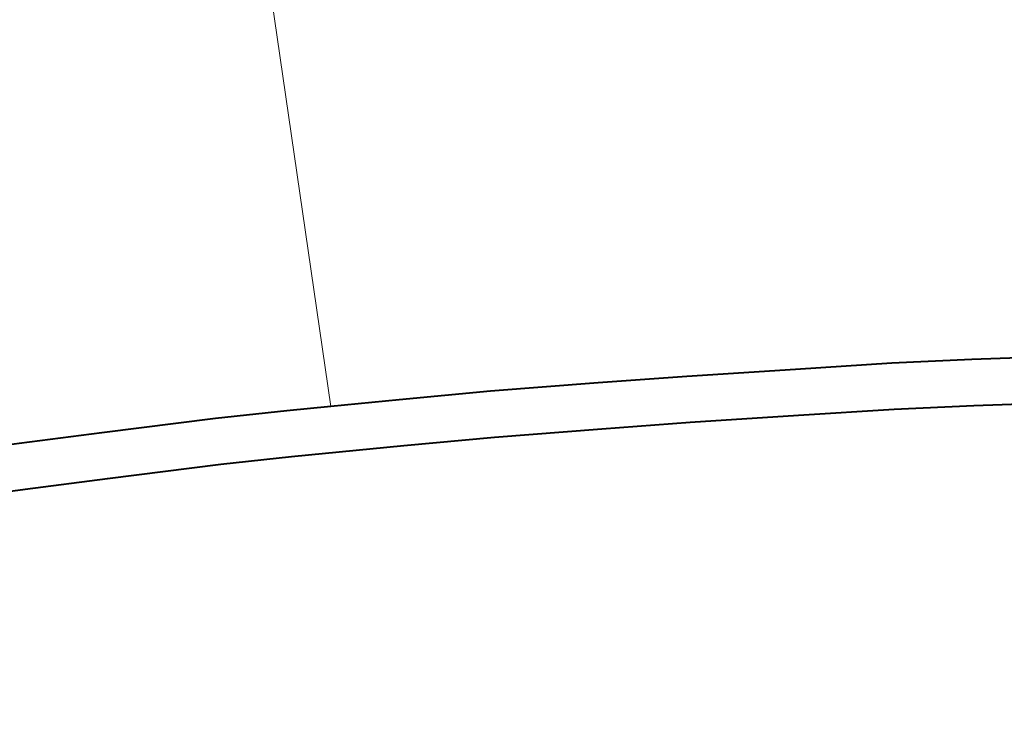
# Model space of a CAD drawing. Header units: metres. Extents: x 148316 to 148653, y 486436 to 486744.
# Tile 90 of 110: x 148561.15 to 148564.15, y 486713.36 to 486715.47. Entities that reach past the tile are written whole.
import ezdxf

# ---------------------------------------------------------------- set-up
doc = ezdxf.new("R2010")
doc.units = ezdxf.units.M
doc.header["$MEASUREMENT"] = 0
for name, color, linetype, lineweight in [('WVB-pen-brm-dik 018', 6, 'Continuous', 13), ('WVB-pen-dik 035', 1, 'Continuous', 40), ('WVB-raster-60%', 253, 'Continuous', 30), ('WVB-tekst-dik 035', 1, 'Continuous', 40)]:
    doc.layers.add(name, color=color, linetype=linetype, lineweight=lineweight)
doc.styles.add('1 200   cursief   0.18', font='ITALICS.shx', dxfattribs={"height": 0.36})

# ---------------------------------------------------------------- blocks, each defined once
blk = doc.blocks.new('INZET')
at = {"layer": 'WVB-pen-brm-dik 018'}
for p, q in [((-0.049668, -0.129817), (-0.046633, -0.123916)), ((-0.046633, -0.123916), (-0.049668, -0.129817)), ((-0.054187, -0.128146), (-0.055269, -0.127572)), ((-0.053859, -0.127527), (-0.052739, -0.128122)), ((-0.053069, -0.128739), (-0.054187, -0.128146)), ((-0.052739, -0.128122), (-0.051203, -0.12895)), ((-0.05154, -0.129563), (-0.053069, -0.128739)), ((-0.051203, -0.12895), (-0.050251, -0.129484)), ((-0.050596, -0.130093), (-0.05154, -0.129563)), ((-0.050251, -0.129484), (-0.049668, -0.129817)), ((-0.049668, -0.129817), (-0.048759, -0.130338)), ((-0.049108, -0.130945), (-0.050596, -0.130093)), ((-0.048759, -0.130338), (-0.047552, -0.131037)), ((-0.047908, -0.13164), (-0.049108, -0.130945)), ((-0.047552, -0.131037), (-0.046142, -0.131884)), ((-0.046502, -0.132485), (-0.047908, -0.13164)), ((-0.046142, -0.131884), (-0.044986, -0.132585)), ((-0.045352, -0.133182), (-0.046502, -0.132485)), ((-0.044986, -0.132585), (-0.043577, -0.133458)), ((-0.043946, -0.134053), (-0.045352, -0.133182)), ((-0.043577, -0.133458), (-0.04233, -0.134232)), ((-0.042705, -0.134824), (-0.043946, -0.134053)), ((-0.04233, -0.134232), (-0.041305, -0.134893)), ((-0.041687, -0.135479), (-0.042705, -0.134824)), ((-0.041305, -0.134893), (-0.039858, -0.135846)), ((-0.040244, -0.136429), (-0.041687, -0.135479))]:
    blk.add_line(p, q, dxfattribs=at)
at = {"layer": 'WVB-pen-dik 035', "flags": 128}
for points in [[(-0.06713, -0.122048), (-0.066292, -0.122398), (-0.065935, -0.122553), (-0.065017, -0.122954), (-0.063948, -0.123419), (-0.063092, -0.123805), (-0.062092, -0.124258), (-0.060721, -0.124907), (-0.059701, -0.125374), (-0.058641, -0.125888), (-0.05748, -0.126453), (-0.056498, -0.126949), (-0.055269, -0.127572), (-0.054187, -0.128146), (-0.053069, -0.128739), (-0.05154, -0.129563), (-0.050596, -0.130093), (-0.049108, -0.130945), (-0.047908, -0.13164), (-0.046502, -0.132485)], [(-0.049668, -0.129817), (-0.050251, -0.129484), (-0.051203, -0.12895), (-0.052739, -0.128122), (-0.053859, -0.127527), (-0.054947, -0.12695), (-0.056182, -0.126325), (-0.057168, -0.125826), (-0.058335, -0.125258), (-0.059403, -0.12474), (-0.060426, -0.124272), (-0.061798, -0.123623), (-0.062596, -0.123261)], [(-0.046142, -0.131884), (-0.047552, -0.131037), (-0.048759, -0.130338), (-0.049668, -0.129817)], [(-0.039547, -0.136053), (-0.039858, -0.135846), (-0.041305, -0.134893), (-0.04233, -0.134232), (-0.043577, -0.133458), (-0.044986, -0.132585), (-0.046142, -0.131884)], [(-0.046502, -0.132485), (-0.045352, -0.133182), (-0.043946, -0.134053), (-0.042705, -0.134824), (-0.041687, -0.135479), (-0.040244, -0.136429), (-0.039109, -0.137187), (-0.03802, -0.13793), (-0.036925, -0.138699), (-0.035829, -0.139466), (-0.034551, -0.140388), (-0.033112, -0.141452), (-0.032659, -0.141804), (-0.031313, -0.142834), (-0.029953, -0.143878), (-0.029433, -0.144275), (-0.028518, -0.144996), (-0.028468, -0.145035)]]:
    blk.add_lwpolyline(points, dxfattribs=at)
at = {"layer": 'WVB-tekst-dik 035', "style": '1 200   cursief   0.18'}
blk.add_text('HILVERSUM', height=0.0024, dxfattribs=at).set_placement((-0.047878, -0.146216))

msp = doc.modelspace()

# ---------------------------------------------------------------- block references
at = {"layer": 'WVB-raster-60%', "xscale": 200, "yscale": 200, "zscale": 200, "rotation": 35.4407035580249}
msp.add_blockref('INZET', (148555.136, 486741.2042), dxfattribs=at)

doc.saveas('drawing.dxf')
